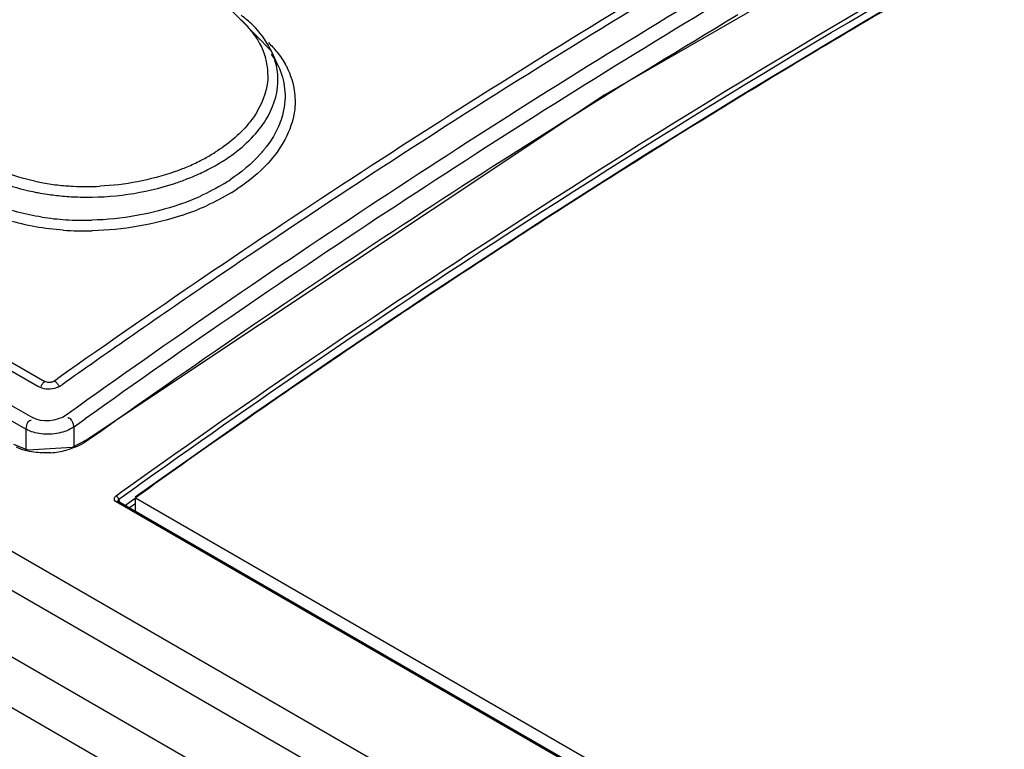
# Model space of a CAD drawing. Header units: inches. Extents: x 0 to 82.7, y 0 to 58.5.
# Tile 53 of 79: x 70.5 to 71.1, y 19.3 to 19.7. Entities that reach past the tile are written whole.
import ezdxf

# ---------------------------------------------------------------- set-up
doc = ezdxf.new("R2010")
doc.units = ezdxf.units.IN
doc.header["$LTSCALE"] = 4.5472440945
doc.header["$MEASUREMENT"] = 0
doc.layers.get('0').update_dxf_attribs({"linetype": 'CONTINUOUS'})

msp = doc.modelspace()

# ---------------------------------------------------------------- linework, layer by layer
at = {"color": 7, "linetype": 'CONTINUOUS'}
for p, q in [((68.3882050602, 20.625600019), (73.4736013, 17.6896115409)), ((73.451518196, 17.6794901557), (68.3695549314, 20.6134966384)), ((68.3364057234, 20.5943580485), (73.4180113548, 17.6605580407)), ((73.4042422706, 17.6388910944), (68.3226366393, 20.5726911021)), ((68.7448801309, 20.5239560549), (70.5205457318, 19.4987982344)), ((68.7524803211, 20.5245265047), (70.5244304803, 19.5015137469)), ((68.7170940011, 20.5199940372), (70.5172980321, 19.480669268)), ((68.713412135, 20.5132482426), (70.513616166, 19.4739234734)), ((71.1552026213, 19.8443205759), (70.8487010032, 19.6675939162)), ((70.6557126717, 19.6928009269), (70.6284318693, 19.7206557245)), ((70.9256104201, 19.713906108), (70.9185354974, 19.7096574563)), ((70.6596217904, 19.6843266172), (70.6557034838, 19.6928211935)), ((70.6589847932, 19.68497333), (70.6596135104, 19.6843413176)), ((70.8487010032, 19.6675939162), (70.5487715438, 19.4677622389)), ((70.5300002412, 19.5018772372), (70.5320988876, 19.5033602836)), ((70.5261996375, 19.5009739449), (70.5244304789, 19.5015137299)), ((70.5433187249, 19.4867216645), (70.5367838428, 19.4820464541)), ((70.5430097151, 19.47641863), (70.5478828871, 19.4799032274)), ((70.513616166, 19.4739234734), (70.5140003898, 19.4763357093)), ((70.5136161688, 19.4622621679), (70.513616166, 19.4739234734)), ((70.5414380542, 19.4752932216), (70.5407471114, 19.4777503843)), ((70.5414380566, 19.4752932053), (70.5430097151, 19.47641863)), ((70.5414380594, 19.4639728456), (70.5414380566, 19.4752932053)), ((70.5146154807, 19.4618693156), (70.5066055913, 19.465018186)), ((70.5403187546, 19.4633942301), (70.5146154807, 19.4618693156)), ((70.5487792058, 19.4677677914), (70.5403187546, 19.4633942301)), ((70.5498654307, 19.4677079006), (70.5472045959, 19.4659821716)), ((70.569155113, 19.4378658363), (70.5729712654, 19.4405963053)), ((70.5657345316, 19.4354146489), (70.569155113, 19.4378658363)), ((70.567239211, 19.4333826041), (70.5705628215, 19.4357634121)), ((70.5705628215, 19.4357634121), (70.5743786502, 19.4384927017)), ((70.5773284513, 19.4341365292), (70.5735123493, 19.4314083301)), ((70.5769156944, 19.4261777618), (70.5769167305, 19.4342015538)), ((70.5769167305, 19.4342015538), (73.388556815, 17.8108269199)), ((73.3853919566, 17.8039644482), (70.5657896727, 19.4318257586)), ((70.5666875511, 19.432436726), (70.5667315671, 19.4321702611)), ((70.5669404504, 19.4320331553), (70.5668106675, 19.4320900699)), ((73.3865444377, 17.8041708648), (70.5669421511, 19.4320321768)), ((70.5735123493, 19.4314083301), (70.5711319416, 19.429704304)), ((70.574928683, 19.429292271), (70.5735817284, 19.4283280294)), ((70.5768857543, 19.4306922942), (70.574928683, 19.429292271))]:
    msp.add_line(p, q, dxfattribs=at)
for points in [[(70.5487792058, 19.4677677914), (70.5491615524, 19.4678983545), (70.5498654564, 19.4677076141)], [(70.5672469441, 19.4333526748), (70.5669233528, 19.4341485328), (70.5663978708, 19.434866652), (70.5657314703, 19.4354123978)], [(70.5668106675, 19.4320900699), (70.5665122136, 19.4321217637), (70.5657896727, 19.4318257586)], [(70.5672396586, 19.4333824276), (70.5667450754, 19.432790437), (70.5666875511, 19.432436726)], [(70.5669395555, 19.4320336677), (70.5668032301, 19.4321252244), (70.5667336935, 19.4321884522)]]:
    msp.add_lwpolyline(points, dxfattribs=at)
for centre, radius, start, end in [((73.638411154, 15.2349635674), 5.1951356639, 119.1566876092, 120.8248496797), ((73.8576689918, 14.7992684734), 5.7608937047, 120.8993964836, 125.2585013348), ((73.6665597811, 15.1143112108), 5.3883896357, 120.8770079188, 121.5536794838), ((73.7191180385, 15.0529122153), 5.4538397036, 121.0224876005, 125.6128432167), ((73.790401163, 14.944434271), 5.5753388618, 121.0738923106, 125.5619087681), ((73.8538711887, 14.8350917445), 5.6901306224, 121.0552486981, 125.4966616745), ((70.595067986, 19.666231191), 0.0621748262, 38.0085415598, 46.2088870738), ((73.783187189, 14.9255223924), 5.6102969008, 121.5597194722, 123.9136136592), ((73.7520463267, 15.0438180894), 5.4175079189, 120.8210098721, 121.9334904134), ((70.6154273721, 19.6742271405), 0.0443550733, 24.7823885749, 26.8852806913), ((70.6149679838, 19.6635220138), 0.0492643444, 27.0542588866, 34.2301860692), ((70.6176136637, 19.6751962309), 0.0419639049, 16.2949154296, 24.8036796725), ((70.6176384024, 19.6791138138), 0.036025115, 13.7979782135, 16.4220445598), ((70.618276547, 19.6792749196), 0.0353669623, 359.7847562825, 13.7910771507), ((70.6176192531, 19.6649293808), 0.0462630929, 24.8111325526, 26.9954560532), ((70.6225604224, 19.6623930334), 0.047065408, 27.4710259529, 28.919526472), ((70.621393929, 19.676178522), 0.0380533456, 357.5794199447, 1.176220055), ((73.8325687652, 14.9142999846), 5.5700161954, 121.9317396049, 122.6639516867), ((70.5663247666, 19.7247199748), 0.1067398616, 298.3853021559, 302.1033315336), ((70.597892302, 19.6793446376), 0.06898041, 317.985035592, 323.3104773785), ((70.5584340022, 19.7399138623), 0.1238644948, 292.512443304, 296.4837528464), ((70.5622181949, 19.7322161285), 0.1152870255, 296.5064529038, 298.4097440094), ((70.5722145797, 19.7169004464), 0.1036724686, 300.1056015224, 305.6804577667), ((70.5549355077, 19.7482577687), 0.1329120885, 289.5662513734, 292.5284569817), ((70.5614401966, 19.7362367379), 0.1258168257, 293.2531781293, 297.5167715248), ((70.5660334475, 19.7273318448), 0.1157971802, 297.5368065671, 300.1624888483), ((70.5461234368, 19.7456067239), 0.1309633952, 257.9311488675, 259.5985308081), ((70.547071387, 19.7507888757), 0.136231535, 259.5998917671, 261.5466221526), ((70.5553075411, 19.7511001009), 0.1418996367, 288.2174453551, 291.2593041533), ((70.5580680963, 19.7439252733), 0.1342121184, 291.2716074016, 293.2799827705), ((70.5698202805, 19.711681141), 0.1119698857, 301.5521988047, 303.5829975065), ((70.546337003, 19.7477482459), 0.1392218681, 258.0813532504, 259.2714281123), ((70.5472748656, 19.7527718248), 0.1443322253, 259.2768679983, 261.4543870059), ((70.5481197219, 19.7580703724), 0.1435880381, 261.5599767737, 265.3389631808), ((70.5486166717, 19.763651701), 0.1491912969, 265.3229242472, 267.0145172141), ((70.5488000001, 19.7676914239), 0.1532350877, 267.0247327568, 272.8199990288), ((70.5714661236, 19.7109783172), 0.1171772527, 301.3594024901, 303.3464798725), ((70.5483378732, 19.7599706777), 0.1516091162, 261.4613860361, 264.821574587), ((70.5488450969, 19.7652321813), 0.1568949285, 264.8105230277, 266.6888494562), ((70.5489918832, 19.7677174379), 0.1593845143, 266.6877720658, 268.5285930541), ((70.5552710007, 19.7401855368), 0.1440166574, 289.2811153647, 294.1424155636), ((70.5559765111, 19.7416904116), 0.1516205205, 288.5892434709, 294.1710461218), ((73.901035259, 14.8075291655), 5.6968533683, 122.6640843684, 123.4309073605), ((70.5465622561, 19.7512338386), 0.1562819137, 261.2176273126, 266.3345935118), ((70.5472540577, 19.7612301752), 0.1663020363, 266.3169113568, 271.5487648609), ((70.5474682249, 19.7648235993), 0.1760155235, 265.9872431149, 271.4635322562), ((73.9312139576, 14.7015887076), 5.8787256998, 123.8931692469, 124.2766421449), ((73.9767899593, 14.6347889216), 5.9595921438, 124.27702483, 124.8319717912), ((73.9866063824, 14.6781235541), 5.8519927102, 123.4320811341, 124.4607028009), ((74.025680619, 14.5644776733), 6.0452307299, 124.8316984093, 125.2757773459), ((74.0586881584, 14.5726897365), 5.9797112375, 124.4585345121, 124.8854322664), ((70.5267204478, 19.5118759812), 0.0144950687, 283.3387443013, 289.8191883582), ((74.1169099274, 14.4893341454), 6.081386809, 124.8862329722, 125.5985892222), ((70.5244988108, 19.5089498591), 0.0487386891, 274.0231656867, 284.8453077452), ((71.2248384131, 19.6344344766), 0.6876443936, 197.0001993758, 197.148315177)]:
    msp.add_arc(centre, radius, start, end, dxfattribs=at)
for points, knots in [([(70.5729712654, 19.4405963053), (70.6442315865, 19.4915420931), (70.9219722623, 19.6812535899), (71.2168056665, 19.8466465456), (71.4431924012, 19.9497592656)], [0, 0, 0, 0, 0.2604295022, 1, 1, 1, 1]), ([(70.5743786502, 19.4384927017), (70.6456183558, 19.4894062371), (70.9232711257, 19.6790365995), (71.2179972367, 19.8443662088), (71.4442863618, 19.9474930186)], [0, 0, 0, 0, 0.2604156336, 1, 1, 1, 1]), ([(71.4450415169, 19.9435372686), (71.3718470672, 19.9100839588), (71.0703046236, 19.7621661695), (70.7844616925, 19.5830983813), (70.5768835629, 19.4345015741)], [0, 0, 0, 0, 0.239685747, 1, 1, 1, 1]), ([(70.653643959, 19.6791096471), (70.6536169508, 19.6716656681), (70.6501890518, 19.6613408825), (70.6442251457, 19.653066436), (70.6424651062, 19.6509272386)], [0, 0, 0, 0, 0.7287914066, 1, 1, 1, 1]), ([(70.6690853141, 19.6685214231), (70.6694641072, 19.6650628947), (70.6693115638, 19.6500961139), (70.6612267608, 19.6361033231), (70.6535173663, 19.6277994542)], [0, 0, 0, 0, 0.2349214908, 1, 1, 1, 1]), ([(70.5351509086, 19.5892395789), (70.5244133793, 19.589998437), (70.5103003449, 19.5923623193), (70.4968824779, 19.5968963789), (70.493714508, 19.5981017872)], [0, 0, 0, 0, 0.7605212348, 1, 1, 1, 1]), ([(70.5244304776, 19.5015137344), (70.5239202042, 19.5011524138), (70.5230645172, 19.5002393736), (70.5224857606, 19.4991444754), (70.5222816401, 19.4985806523)], [0, 0, 0, 0, 0.5104543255, 1, 1, 1, 1]), ([(70.5300002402, 19.5018772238), (70.5294769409, 19.5015073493), (70.528220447, 19.5009936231), (70.5268768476, 19.5009023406), (70.5261996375, 19.5009739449)], [0, 0, 0, 0, 0.4848064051, 1, 1, 1, 1]), ([(70.5300002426, 19.5018772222), (70.530573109, 19.5015463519), (70.5315664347, 19.5006438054), (70.5322973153, 19.4995375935), (70.5325798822, 19.4989499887)], [0, 0, 0, 0, 0.5036302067, 1, 1, 1, 1]), ([(70.5316350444, 19.4982394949), (70.532153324, 19.4984265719), (70.533138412, 19.4988483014), (70.5340615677, 19.4993950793), (70.5344841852, 19.4996940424)], [0, 0, 0, 0, 0.5155974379, 1, 1, 1, 1]), ([(70.5389575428, 19.4802278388), (70.5387827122, 19.4803278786), (70.5383918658, 19.4804768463), (70.5379714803, 19.4804362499), (70.5377760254, 19.4803754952)], [0, 0, 0, 0, 0.4959979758, 1, 1, 1, 1]), ([(70.5407471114, 19.4777503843), (70.5405348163, 19.4782650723), (70.5400756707, 19.4791861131), (70.5393686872, 19.4799925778), (70.5389575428, 19.4802278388)], [0, 0, 0, 0, 0.5403012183, 1, 1, 1, 1]), ([(70.5140003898, 19.4763357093), (70.5141406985, 19.4768243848), (70.5144722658, 19.4777200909), (70.5150632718, 19.478515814), (70.5154253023, 19.4787743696)], [0, 0, 0, 0, 0.5333267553, 1, 1, 1, 1]), ([(70.5154253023, 19.4787743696), (70.515596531, 19.478896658), (70.5159919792, 19.4790937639), (70.5164356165, 19.4791147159), (70.5166539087, 19.4790859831)], [0, 0, 0, 0, 0.4886644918, 1, 1, 1, 1]), ([(70.5657896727, 19.4318257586), (70.5653986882, 19.4320623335), (70.5647685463, 19.43282251), (70.5647620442, 19.4337972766), (70.564888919, 19.4342253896)], [0, 0, 0, 0, 0.5057934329, 1, 1, 1, 1]), ([(70.564888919, 19.4342253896), (70.5649566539, 19.4344539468), (70.5651751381, 19.434906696), (70.565529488, 19.4352637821), (70.5657345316, 19.4354146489)], [0, 0, 0, 0, 0.4835857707, 1, 1, 1, 1])]:
    msp.add_open_spline(points, degree=3, knots=knots, dxfattribs=at)
for points in [[(70.6448706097, 19.7078579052), (70.6427377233, 19.7099586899), (70.6404532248, 19.7119127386), (70.6380680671, 19.7137220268)], [(70.6549882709, 19.6942847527), (70.652436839, 19.6993180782), (70.6488909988, 19.7038980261), (70.6448706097, 19.7078579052)], [(70.6440567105, 19.7045171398), (70.6476026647, 19.6999875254), (70.6505683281, 19.6948165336), (70.6521938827, 19.6892984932)], [(70.6538730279, 19.6978587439), (70.65562553, 19.6961429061), (70.6572958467, 19.6943356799), (70.6588383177, 19.6924288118)], [(70.6588383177, 19.6924288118), (70.6606794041, 19.6901527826), (70.6623411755, 19.6877153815), (70.6637567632, 19.685152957)], [(70.6594392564, 19.6769596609), (70.6593696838, 19.6803355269), (70.6588356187, 19.6837285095), (70.6578918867, 19.6869705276)], [(70.6596195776, 19.6843264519), (70.6615325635, 19.680183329), (70.6628279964, 19.6756814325), (70.6633134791, 19.6711438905)], [(70.6643189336, 19.6841043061), (70.6668245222, 19.6792848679), (70.6684939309, 19.6739209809), (70.6690853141, 19.6685214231)], [(70.6525091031, 19.6531995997), (70.6564393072, 19.6595714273), (70.6590977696, 19.6670915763), (70.6594133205, 19.674571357)], [(70.6633134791, 19.6711438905), (70.6638169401, 19.6664383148), (70.6634559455, 19.6615791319), (70.6623408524, 19.656979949)], [(70.6623408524, 19.656979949), (70.661494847, 19.6534906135), (70.6602131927, 19.6500882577), (70.65861161, 19.6468748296)], [(70.6424651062, 19.6509272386), (70.6370519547, 19.6443479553), (70.6302659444, 19.6388337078), (70.623051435, 19.6343015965)], [(70.6441810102, 19.6425779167), (70.6473013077, 19.6458191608), (70.6501471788, 19.6493703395), (70.6525091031, 19.6531995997)], [(70.65861161, 19.6468748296), (70.6570830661, 19.6438079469), (70.6552508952, 19.6408804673), (70.6532066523, 19.6381303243)], [(70.6326830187, 19.6326891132), (70.6367853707, 19.6356429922), (70.6406750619, 19.6389360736), (70.6441810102, 19.6425779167)], [(70.6491426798, 19.633174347), (70.644058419, 19.627518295), (70.6380910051, 19.6226084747), (70.6317557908, 19.6184006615)], [(70.6535173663, 19.6277994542), (70.6483089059, 19.6221893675), (70.6422727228, 19.6173019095), (70.6358785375, 19.6130929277)], [(70.5187406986, 19.6175380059), (70.512139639, 19.6189500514), (70.5056170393, 19.6208827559), (70.4993652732, 19.6234289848)], [(70.5994473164, 19.6230207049), (70.5856553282, 19.6181152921), (70.570959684, 19.6153597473), (70.5563389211, 19.6146419)], [(70.4988788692, 19.6169886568), (70.5049463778, 19.6146698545), (70.5112291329, 19.6128695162), (70.517584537, 19.6115277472)], [(70.544899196, 19.6083854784), (70.5633398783, 19.6079112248), (70.5821484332, 19.610540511), (70.5996687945, 19.6163129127)], [(70.6284113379, 19.6162644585), (70.6238411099, 19.6134571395), (70.6190672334, 19.6109637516), (70.6141746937, 19.6087657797)], [(70.6324457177, 19.6109183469), (70.6278208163, 19.6080988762), (70.6229984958, 19.6055864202), (70.6180593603, 19.6033628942)], [(70.5227008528, 19.5967842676), (70.5133288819, 19.598238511), (70.5040291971, 19.6006030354), (70.4951879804, 19.6040354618)], [(70.602825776, 19.6042467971), (70.5864979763, 19.5985197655), (70.5690456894, 19.5954520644), (70.5517488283, 19.5949888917)], [(70.6043103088, 19.5979801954), (70.5875291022, 19.5923159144), (70.5696695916, 19.5893096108), (70.5519637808, 19.5888654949)], [(70.5205457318, 19.4987982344), (70.5233095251, 19.4972025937), (70.5269595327, 19.4970348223), (70.5300645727, 19.4977719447)], [(70.5367838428, 19.4820464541), (70.5313874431, 19.4784025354), (70.5230247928, 19.4775703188), (70.5172980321, 19.480669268)], [(70.5224123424, 19.4712342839), (70.5193671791, 19.4715913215), (70.516287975, 19.4724195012), (70.513616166, 19.4739234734)], [(70.5414380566, 19.4752932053), (70.5388028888, 19.4735224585), (70.5357095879, 19.4723931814), (70.5326043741, 19.471731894)], [(70.5326043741, 19.471731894), (70.5292775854, 19.47102342), (70.525790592, 19.4708381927), (70.5224123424, 19.4712342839)], [(70.5182227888, 19.4606421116), (70.5147527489, 19.461121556), (70.5112919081, 19.4620165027), (70.5080961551, 19.4634511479)], [(70.5472045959, 19.4659821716), (70.544025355, 19.4641375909), (70.5405387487, 19.4627809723), (70.5369861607, 19.4618380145)], [(70.5279183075, 19.4603312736), (70.5246927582, 19.4601046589), (70.52142586, 19.4601995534), (70.5182227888, 19.4606421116)]]:
    msp.add_open_spline(points, degree=3, dxfattribs=at)

doc.saveas('drawing.dxf')
